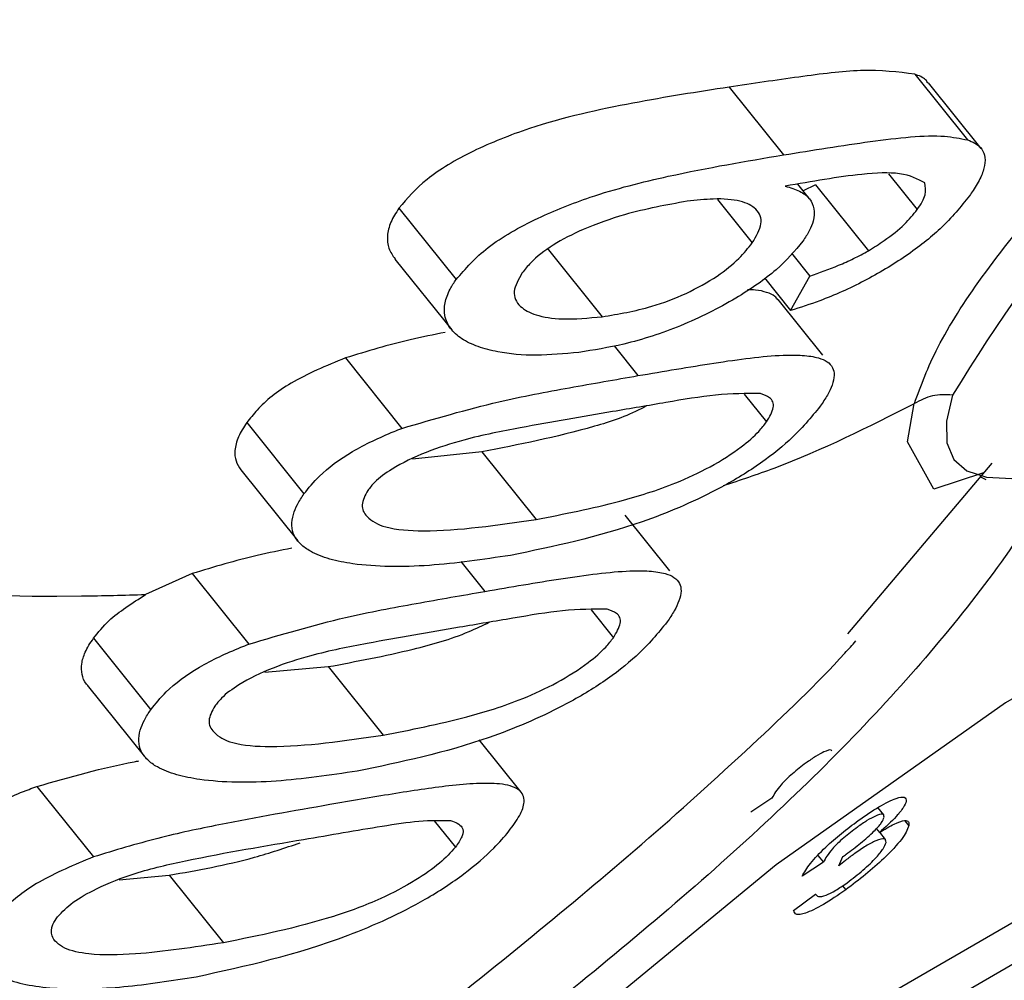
# Paper-space layout 'Sheet2' of a CAD drawing. Header units: millimetres. Extents: x 3 to 471, y 5 to 248.
# Tile 16 of 80: x 76.4 to 76.595, y 111.82 to 112.011. Entities that reach past the tile are written whole.
import ezdxf

# ---------------------------------------------------------------- set-up
doc = ezdxf.new("R2010")
doc.units = ezdxf.units.MM

psp = doc.layouts.new('Sheet2')

# ---------------------------------------------------------------- linework, layer by layer
at = {"color": 7, "linetype": 'Continuous', "lineweight": 25}
for p, q in [((76.5772725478, 112.0000807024), (76.5877222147, 111.9870336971)), ((76.5404362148, 111.9975074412), (76.5512120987, 111.9840531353)), ((76.5904582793, 111.9853311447), (76.5800308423, 111.9983503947)), ((76.5720936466, 111.9802839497), (76.57776895, 111.9731980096)), ((76.5564072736, 111.9753128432), (76.554066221, 111.978235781)), ((76.5576124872, 111.978142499), (76.5551065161, 111.9769369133)), ((76.5576124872, 111.978142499), (76.5680958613, 111.9650534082)), ((76.5381421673, 111.9752251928), (76.5450443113, 111.9666074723)), ((76.4749497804, 111.9734863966), (76.4862900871, 111.9593273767)), ((76.504338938, 111.9655806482), (76.5152597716, 111.9519453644)), ((76.552837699, 111.9645349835), (76.5564602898, 111.9600119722)), ((76.4741495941, 111.9633919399), (76.4854147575, 111.9493267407)), ((76.547453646, 111.9596422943), (76.5526346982, 111.9531734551)), ((76.5526346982, 111.9531734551), (76.5564602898, 111.9600119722)), ((76.5590308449, 111.9443376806), (76.550203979, 111.9553585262)), ((76.5176240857, 111.9461662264), (76.5223618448, 111.9402508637)), ((76.4643062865, 111.9437749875), (76.4755154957, 111.9297796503)), ((76.5434398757, 111.9365964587), (76.5478704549, 111.9310646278)), ((76.4447507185, 111.9309294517), (76.4560910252, 111.9167704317)), ((76.4914016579, 111.9251474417), (76.4776078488, 111.9236838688)), ((76.4914016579, 111.9251474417), (76.5021535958, 111.9117230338)), ((76.5640156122, 111.8890019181), (76.5926254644, 111.9228569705)), ((76.4435794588, 111.9215475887), (76.4548658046, 111.9074559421)), ((76.5903094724, 111.9201998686), (76.5913914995, 111.9196602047)), ((76.5286577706, 111.9015355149), (76.5198292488, 111.912558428)), ((76.4872373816, 111.9033810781), (76.4919887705, 111.897448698)), ((76.4339332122, 111.9009728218), (76.4246725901, 111.8968208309)), ((76.4339332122, 111.9009728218), (76.4451424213, 111.8869774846)), ((76.5130668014, 111.893794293), (76.5174973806, 111.8882624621)), ((76.4143584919, 111.8881511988), (76.4257179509, 111.873968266)), ((76.4483149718, 111.8814114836), (76.4608967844, 111.8825098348)), ((76.4608967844, 111.8825098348), (76.4717805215, 111.8689208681)), ((76.4131127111, 111.8788623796), (76.4244927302, 111.8646537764)), ((76.4992064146, 111.8575825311), (76.4908871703, 111.8679695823)), ((76.40311034, 111.8587322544), (76.4143119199, 111.8447464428)), ((76.5489524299, 111.8564279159), (76.5447323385, 111.8536442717)), ((76.571139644, 111.8530968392), (76.5699729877, 111.8545534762)), ((76.481950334, 111.8519202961), (76.4861415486, 111.8466873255)), ((76.5696344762, 111.8503700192), (76.5702588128, 111.8495904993)), ((76.5753189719, 111.8519316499), (76.576119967, 111.8509315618)), ((76.5715032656, 111.8481999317), (76.5703483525, 111.8496419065)), ((76.5580703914, 111.8450436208), (76.5591411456, 111.843706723)), ((76.5622170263, 111.8430029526), (76.5629745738, 111.8448089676)), ((76.5591411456, 111.843706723), (76.5549210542, 111.8409230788)), ((76.419463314, 111.8402222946), (76.4293781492, 111.8411379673)), ((76.4293781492, 111.8411379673), (76.4401177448, 111.8277289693)), ((76.6134192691, 111.8413616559), (76.5289592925, 111.7926039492)), ((76.5629425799, 111.8390237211), (76.5635711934, 111.8382388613)), ((76.5532451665, 111.834093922), (76.5575593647, 111.8373925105)), ((76.5575470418, 111.8373830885), (76.5576763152, 111.8372216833)), ((76.5190880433, 111.7786932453), (76.60354802, 111.827450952))]:
    psp.add_line(p, q, dxfattribs=at)
at = {"color": 7, "linetype": 'Continuous', "lineweight": 25, "flags": 128}
for points in [[(76.5847737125, 111.9364114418), (76.5835793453, 111.9312070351), (76.5836613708, 111.9269352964), (76.5850189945, 111.923637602), (76.5876390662, 111.9213458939), (76.5914962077, 111.9200823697), (76.5965530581, 111.9198592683), (76.6027606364, 111.9206787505), (76.610058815, 111.9225328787)], [(76.6752659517, 111.8729589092), (76.6884156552, 111.897402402), (76.6857647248, 111.9106917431), (76.6676329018, 111.9112240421), (76.6362071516, 111.8989350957), (76.5952778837, 111.8753071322), (76.5497817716, 111.8431900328), (76.505206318, 111.8064575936), (76.4669279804, 111.7695402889), (76.4395636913, 111.7368908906), (76.4264139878, 111.7124473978), (76.4290649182, 111.6991580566), (76.4471967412, 111.6986257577), (76.4786224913, 111.7109147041), (76.5195517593, 111.7345426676), (76.5650478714, 111.766659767), (76.609623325, 111.8033922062), (76.6479016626, 111.8403095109), (76.6752659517, 111.8729589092)]]:
    psp.add_lwpolyline(points, dxfattribs=at)
at = {"color": 8, "linetype": 'Continuous', "lineweight": 25, "flags": 128}
psp.add_lwpolyline([(76.5909248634, 111.9209461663), (76.5810851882, 111.9177234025), (76.5758570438, 111.9271334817), (76.5771722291, 111.9347190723), (76.5771725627, 111.93472024), (76.5771725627, 111.93472024)], dxfattribs=at)
at = {"color": 7, "linetype": 'Continuous', "lineweight": 25}
psp.add_arc((76.9647090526, 111.7021968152), 0.446326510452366, 122.3054253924, 148.3478627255, dxfattribs=at)
psp.add_ellipse((76.1743311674, 112.3081436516), major_axis=(-0.4850349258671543, 0.8011333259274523), ratio=0.5807861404, start_param=2.292531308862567, end_param=4.118183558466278, dxfattribs=at)
for points, knots in [([(75.74500946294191, 112.2756369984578), (75.75428543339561, 112.2643354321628), (75.80625742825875, 112.2010143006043), (75.913975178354, 112.0966918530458), (76.07762877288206, 111.9852269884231), (76.24717364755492, 111.9137016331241), (76.36462104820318, 111.8951957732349), (76.42043184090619, 111.896706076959), (76.42467319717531, 111.8968208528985)], [0, 0, 0, 0, 0.054692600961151, 0.3064351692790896, 0.5481849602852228, 0.7741595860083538, 0.9828371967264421, 0.9999999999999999, 0.9999999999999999, 0.9999999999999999, 0.9999999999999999]), ([(76.5772034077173, 111.9347119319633), (76.57851398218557, 111.9383040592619), (76.5811781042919, 111.9456060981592), (76.59017460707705, 111.9597261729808), (76.60263409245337, 111.9753327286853), (76.61812893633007, 111.992088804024), (76.63573835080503, 112.0095887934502), (76.65550771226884, 112.0284167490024), (76.67521775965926, 112.0470485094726), (76.69398940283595, 112.0651142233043), (76.70819630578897, 112.0791912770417), (76.71627397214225, 112.0875462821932), (76.71884024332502, 112.0902006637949)], [0, 0, 0, 0, 0.1086603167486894, 0.2208835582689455, 0.3366853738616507, 0.4411275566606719, 0.5481455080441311, 0.6592649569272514, 0.7728218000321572, 0.8637439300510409, 0.9567115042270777, 1, 1, 1, 1]), ([(76.5772725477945, 112.000080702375), (76.57396619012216, 112.0004977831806), (76.56777685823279, 112.0012785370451), (76.55431363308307, 111.9995582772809), (76.5451003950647, 111.9981967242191), (76.5404362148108, 111.9975074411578)], [0, 0, 0, 0, 0.361537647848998, 0.6767799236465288, 1, 1, 1, 1]), ([(76.57993225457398, 111.9982719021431), (76.57978472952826, 111.9985092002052), (76.57927989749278, 111.9993212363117), (76.57810447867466, 111.9997659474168), (76.5772725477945, 112.000080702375)], [0, 0, 0, 0, 0.2922259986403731, 1, 1, 1, 1]), ([(76.5404362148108, 111.9975074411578), (76.53419607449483, 111.9965369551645), (76.5216415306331, 111.99458443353), (76.50356144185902, 111.9906295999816), (76.4893963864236, 111.9849684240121), (76.48000166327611, 111.9794159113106), (76.47659215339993, 111.9754140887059), (76.4749497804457, 111.9734863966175)], [0, 0, 0, 0, 0.2693250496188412, 0.541855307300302, 0.6977837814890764, 0.8544213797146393, 1, 1, 1, 1]), ([(76.55121209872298, 111.9840531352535), (76.557062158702, 111.9849974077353), (76.5688082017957, 111.9868933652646), (76.581513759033, 111.9882879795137), (76.5862873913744, 111.9873235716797), (76.58772221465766, 111.9870336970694)], [0, 0, 0, 0, 0.4096741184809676, 0.8225641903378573, 1, 1, 1, 1]), ([(76.58772221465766, 111.9870336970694), (76.58823864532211, 111.9868321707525), (76.58927599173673, 111.9864273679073), (76.59049709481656, 111.9854462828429), (76.59128067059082, 111.9840290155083), (76.59125573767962, 111.9820298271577), (76.59048596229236, 111.9796746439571), (76.58924310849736, 111.9775587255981), (76.58837464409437, 111.9762756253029), (76.58813612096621, 111.975923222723)], [0, 0, 0, 0, 0.1231653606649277, 0.2474003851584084, 0.4154800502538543, 0.5884218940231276, 0.7591424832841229, 0.9338486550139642, 1, 1, 1, 1]), ([(76.48629008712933, 111.9593273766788), (76.48815234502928, 111.9614811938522), (76.49189513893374, 111.9658099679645), (76.50186361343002, 111.9714717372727), (76.51431381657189, 111.9764445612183), (76.53150384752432, 111.9807446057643), (76.54375705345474, 111.9828016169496), (76.551212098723, 111.9840531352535)], [0, 0, 0, 0, 0.1624471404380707, 0.3264887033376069, 0.4701711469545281, 0.6776437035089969, 1, 1, 1, 1]), ([(76.57929180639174, 111.9785006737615), (76.57784814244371, 111.9792635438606), (76.57506869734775, 111.9807322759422), (76.56525984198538, 111.9802686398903), (76.55684053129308, 111.9787825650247), (76.55159102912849, 111.9778559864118)], [0, 0, 0, 0, 0.2892172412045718, 0.5568217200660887, 0.9999999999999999, 0.9999999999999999, 0.9999999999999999, 0.9999999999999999]), ([(76.55159102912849, 111.9778559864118), (76.55258755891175, 111.9775526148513), (76.55460421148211, 111.9769386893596), (76.55655051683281, 111.9754380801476), (76.55744582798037, 111.9734183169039), (76.5572877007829, 111.9712204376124), (76.55645592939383, 111.9690132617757), (76.55553856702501, 111.967618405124), (76.55507546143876, 111.9669142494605)], [0, 0, 0, 0, 0.1815867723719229, 0.3674726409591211, 0.5497887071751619, 0.7391002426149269, 0.8682918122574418, 1, 1, 1, 1]), ([(76.57776894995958, 111.973198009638), (76.57811614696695, 111.9737223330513), (76.57881150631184, 111.9747724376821), (76.57958491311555, 111.9766676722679), (76.57940879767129, 111.9777690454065), (76.57929180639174, 111.9785006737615)], [0, 0, 0, 0, 0.250813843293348, 0.5023250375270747, 1, 1, 1, 1]), ([(76.54504431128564, 111.9666074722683), (76.54580830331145, 111.967925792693), (76.54734202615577, 111.970572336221), (76.54615637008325, 111.9733731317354), (76.54286466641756, 111.9750803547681), (76.53789573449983, 111.9754785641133), (76.5339141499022, 111.9750512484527), (76.53214741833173, 111.9748616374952)], [0, 0, 0, 0, 0.2155514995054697, 0.4327221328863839, 0.6281994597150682, 0.8350225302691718, 1, 1, 1, 1]), ([(76.58813612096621, 111.975923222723), (76.58642348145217, 111.9737846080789), (76.58335452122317, 111.9699523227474), (76.5756925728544, 111.9638968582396), (76.56730370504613, 111.9588669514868), (76.55935830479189, 111.9553176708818), (76.55455569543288, 111.9537860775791), (76.55263469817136, 111.9531734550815)], [0, 0, 0, 0, 0.2552360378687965, 0.4573695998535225, 0.6594576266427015, 0.8637863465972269, 1, 1, 1, 1]), ([(76.4749497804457, 111.9734863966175), (76.47435538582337, 111.9725581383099), (76.47315095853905, 111.9706771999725), (76.47252333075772, 111.9679788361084), (76.4727604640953, 111.9654809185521), (76.47370668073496, 111.9640919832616), (76.47417182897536, 111.9634092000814)], [0, 0, 0, 0, 0.2500929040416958, 0.5067655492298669, 0.7575321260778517, 1, 1, 1, 1]), ([(76.53214741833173, 111.9748616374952), (76.52804075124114, 111.9741213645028), (76.52123388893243, 111.9728943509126), (76.51185210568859, 111.9695870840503), (76.5053226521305, 111.9662474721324), (76.50136118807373, 111.9631620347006), (76.49989186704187, 111.9612839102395), (76.49935485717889, 111.9605974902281)], [0, 0, 0, 0, 0.3297586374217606, 0.54657988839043, 0.7224226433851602, 0.8985505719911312, 1, 1, 1, 1]), ([(76.56809586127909, 111.9650534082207), (76.56915156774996, 111.9657098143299), (76.5718281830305, 111.9673740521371), (76.57541045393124, 111.9702616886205), (76.57699694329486, 111.9722368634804), (76.57776894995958, 111.973198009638)], [0, 0, 0, 0, 0.2505835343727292, 0.6353240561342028, 1, 1, 1, 1]), ([(76.55507546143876, 111.9669142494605), (76.55350882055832, 111.9650412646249), (76.55036364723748, 111.9612810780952), (76.54158359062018, 111.9552280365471), (76.5310236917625, 111.9499218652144), (76.52010389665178, 111.9463761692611), (76.51356849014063, 111.9453354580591), (76.51061507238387, 111.9448651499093)], [0, 0, 0, 0, 0.1926564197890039, 0.3867751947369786, 0.6073698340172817, 0.822566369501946, 1, 1, 1, 1]), ([(76.51525977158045, 111.9519453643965), (76.51850463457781, 111.9524884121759), (76.52394797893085, 111.9533993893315), (76.53201564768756, 111.9564454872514), (76.53813566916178, 111.9598537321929), (76.54253464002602, 111.963425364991), (76.5442386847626, 111.965585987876), (76.54504431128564, 111.9666074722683)], [0, 0, 0, 0, 0.2824740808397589, 0.4738578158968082, 0.6660075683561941, 0.8420973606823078, 1, 1, 1, 1]), ([(76.55646028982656, 111.9600119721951), (76.55836150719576, 111.9606916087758), (76.56124454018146, 111.9617222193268), (76.56517993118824, 111.9634543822), (76.56711537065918, 111.9645157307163), (76.56809586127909, 111.9650534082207)], [0, 0, 0, 0, 0.488605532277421, 0.7409283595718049, 1, 1, 1, 1]), ([(76.49935485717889, 111.9605974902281), (76.49865084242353, 111.959347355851), (76.49723598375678, 111.9568349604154), (76.49860751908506, 111.9539385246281), (76.50207755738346, 111.9520928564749), (76.50762605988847, 111.951239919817), (76.51253086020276, 111.951693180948), (76.51525977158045, 111.9519453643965)], [0, 0, 0, 0, 0.1937031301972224, 0.3892852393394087, 0.5601798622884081, 0.7552947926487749, 1, 1, 1, 1]), ([(76.51061507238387, 111.9448651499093), (76.50775450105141, 111.9445958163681), (76.50193073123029, 111.944047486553), (76.49535166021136, 111.9446955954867), (76.49052436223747, 111.945943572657), (76.48727830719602, 111.9474728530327), (76.48499001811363, 111.9495526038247), (76.48390246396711, 111.9519901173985), (76.48395526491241, 111.9546715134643), (76.48472097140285, 111.9568035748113), (76.48563926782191, 111.9583786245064), (76.48607294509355, 111.9590108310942), (76.48629008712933, 111.9593273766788)], [0, 0, 0, 0, 0.1645462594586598, 0.3349958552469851, 0.4374610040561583, 0.5423036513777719, 0.644906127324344, 0.7513693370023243, 0.8428601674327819, 0.9373495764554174, 0.9686309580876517, 1, 1, 1, 1]), ([(76.55012634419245, 111.9552960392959), (76.54995437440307, 111.9555348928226), (76.54948863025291, 111.9561817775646), (76.54791348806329, 111.9567903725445), (76.54614626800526, 111.9572650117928), (76.54465197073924, 111.9572891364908), (76.54412283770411, 111.9572976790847)], [0, 0, 0, 0, 0.1848062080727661, 0.500508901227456, 0.8231294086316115, 1, 1, 1, 1]), ([(76.48411876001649, 111.9488220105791), (76.48180842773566, 111.9483687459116), (76.4752792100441, 111.947087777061), (76.46861341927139, 111.9450753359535), (76.46430628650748, 111.9437749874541)], [0, 0, 0, 0, 0.3538451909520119, 1, 1, 1, 1]), ([(76.52236184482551, 111.9402508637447), (76.52747234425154, 111.9411251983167), (76.5378125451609, 111.9428942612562), (76.54871898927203, 111.9443595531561), (76.55510387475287, 111.9443461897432), (76.55803225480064, 111.943918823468), (76.56001842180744, 111.9430844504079), (76.56105789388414, 111.9419097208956), (76.56142512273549, 111.9403640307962), (76.560958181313, 111.9384728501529), (76.56003111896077, 111.9364124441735), (76.55902272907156, 111.9349281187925), (76.55851446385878, 111.9341799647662)], [0, 0, 0, 0, 0.2336670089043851, 0.4727842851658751, 0.5536230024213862, 0.6362608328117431, 0.6971499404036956, 0.7598528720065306, 0.8207261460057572, 0.8834854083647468, 0.9412724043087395, 1, 1, 1, 1]), ([(76.46430628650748, 111.9437749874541), (76.46051312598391, 111.942200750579), (76.45336558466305, 111.9392343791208), (76.44746692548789, 111.9344278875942), (76.44539510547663, 111.9317594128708), (76.4447507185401, 111.9309294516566)], [0, 0, 0, 0, 0.4379177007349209, 0.8251785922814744, 1, 1, 1, 1]), ([(76.47551549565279, 111.929779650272), (76.48196738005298, 111.9316802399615), (76.49329524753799, 111.9350171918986), (76.5089615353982, 111.9379136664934), (76.51787043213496, 111.9394674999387), (76.52236184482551, 111.9402508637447)], [0, 0, 0, 0, 0.3961747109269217, 0.6955819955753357, 1, 1, 1, 1]), ([(76.54665599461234, 111.9367117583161), (76.54383562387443, 111.9367146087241), (76.53840334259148, 111.9367200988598), (76.52793622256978, 111.9349224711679), (76.52088620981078, 111.9337259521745), (76.51734013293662, 111.9331241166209)], [0, 0, 0, 0, 0.3492457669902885, 0.6726779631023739, 1, 1, 1, 1]), ([(76.54787045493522, 111.9310646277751), (76.5484591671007, 111.9320685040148), (76.54964153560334, 111.9340846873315), (76.54887155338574, 111.9359298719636), (76.54732557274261, 111.9364754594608), (76.54665599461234, 111.9367117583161)], [0, 0, 0, 0, 0.3598646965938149, 0.7227516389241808, 1, 1, 1, 1]), ([(76.58477371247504, 111.9364114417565), (76.58341735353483, 111.9364584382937), (76.5807046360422, 111.9365524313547), (76.57837102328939, 111.9353273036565), (76.5772042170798, 111.934714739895)], [0, 0, 0, 0, 0.500000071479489, 1, 1, 1, 1]), ([(76.52405956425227, 111.934266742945), (76.523697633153, 111.9340652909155), (76.52039912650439, 111.9322293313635), (76.50892179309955, 111.9285515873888), (76.49870387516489, 111.9265662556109), (76.49140165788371, 111.9251474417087)], [0, 0, 0, 0, 0.0339745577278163, 0.309631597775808, 1, 1, 1, 1]), ([(76.55851446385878, 111.9341799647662), (76.55670076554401, 111.9319624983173), (76.55356054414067, 111.9281231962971), (76.54600079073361, 111.9221580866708), (76.53590667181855, 111.9162603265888), (76.51901880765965, 111.9091479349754), (76.5056744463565, 111.9063745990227), (76.49705094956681, 111.9045823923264)], [0, 0, 0, 0, 0.163877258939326, 0.2837356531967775, 0.4041838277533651, 0.6149670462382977, 1, 1, 1, 1]), ([(76.51734013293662, 111.9331241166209), (76.5113268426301, 111.9321006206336), (76.5018249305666, 111.9304833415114), (76.4891535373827, 111.9280219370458), (76.48023258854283, 111.9251744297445), (76.47398935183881, 111.9221858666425), (76.47032599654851, 111.9194521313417), (76.46919110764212, 111.9180258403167), (76.46876822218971, 111.9174943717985)], [0, 0, 0, 0, 0.3630641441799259, 0.5736964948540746, 0.7122375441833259, 0.850775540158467, 0.9443955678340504, 1, 1, 1, 1]), ([(76.4447507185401, 111.9309294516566), (76.44414541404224, 111.929992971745), (76.44291966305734, 111.9280965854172), (76.44228902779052, 111.9255356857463), (76.44244515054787, 111.9232982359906), (76.44321254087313, 111.9221351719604), (76.44359320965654, 111.9215582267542)], [0, 0, 0, 0, 0.2741090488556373, 0.5550750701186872, 0.7792921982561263, 1, 1, 1, 1]), ([(76.50215359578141, 111.9117230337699), (76.50765447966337, 111.912795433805), (76.51672562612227, 111.9145638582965), (76.52837456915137, 111.9181712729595), (76.53677284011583, 111.9220445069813), (76.54257511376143, 111.9257330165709), (76.54618041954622, 111.9288791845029), (76.54739648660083, 111.9304517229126), (76.54787045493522, 111.9310646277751)], [0, 0, 0, 0, 0.3421316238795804, 0.564186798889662, 0.6993871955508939, 0.8349606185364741, 0.9356750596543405, 1, 1, 1, 1]), ([(76.45609102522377, 111.9167704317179), (76.45702628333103, 111.9179491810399), (76.45930806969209, 111.9208250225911), (76.46527533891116, 111.9252429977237), (76.47152830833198, 111.9282197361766), (76.47499638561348, 111.929576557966), (76.47551549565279, 111.929779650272)], [0, 0, 0, 0, 0.2469651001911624, 0.6025305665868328, 0.940505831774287, 1, 1, 1, 1]), ([(76.60851132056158, 111.925906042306), (76.60551482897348, 111.9206185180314), (76.59929410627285, 111.909641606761), (76.58636888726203, 111.8922214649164), (76.57068811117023, 111.8741035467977), (76.55257270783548, 111.8558541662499), (76.53232546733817, 111.837538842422), (76.51093441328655, 111.8196840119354), (76.4893112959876, 111.8024919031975), (76.46877012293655, 111.786467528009), (76.4499313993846, 111.7716895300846), (76.43382498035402, 111.758580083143), (76.42072519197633, 111.7473005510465), (76.41104925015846, 111.7383665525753), (76.40515460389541, 111.7325123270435), (76.4026883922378, 111.7297495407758), (76.4031864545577, 111.7302947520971), (76.40328117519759, 111.7303984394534)], [0, 0, 0, 0, 0.0620858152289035, 0.128890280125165, 0.1939934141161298, 0.2610261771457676, 0.329511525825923, 0.4002901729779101, 0.4710191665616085, 0.543976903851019, 0.6153814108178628, 0.6888969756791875, 0.7607657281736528, 0.8347417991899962, 0.9074951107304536, 0.982407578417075, 1, 1, 1, 1]), ([(76.49705094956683, 111.9045823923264), (76.49163802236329, 111.903787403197), (76.48068295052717, 111.9021784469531), (76.46855147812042, 111.9022941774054), (76.46109366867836, 111.9037740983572), (76.45761626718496, 111.9051170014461), (76.45533985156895, 111.9067641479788), (76.45404348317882, 111.908475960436), (76.45358189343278, 111.9104954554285), (76.45388008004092, 111.9125950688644), (76.4547130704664, 111.9147090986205), (76.45562939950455, 111.9160798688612), (76.45609102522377, 111.9167704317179)], [0, 0, 0, 0, 0.2390596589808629, 0.4838261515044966, 0.5700244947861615, 0.6581808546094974, 0.7168129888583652, 0.7769942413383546, 0.8356742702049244, 0.8961076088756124, 0.9476613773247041, 1, 1, 1, 1]), ([(76.46876822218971, 111.9174943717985), (76.4682407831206, 111.9165044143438), (76.46718353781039, 111.9145200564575), (76.46853116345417, 111.9119120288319), (76.4723665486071, 111.9097913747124), (76.48389273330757, 111.9090349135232), (76.49449625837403, 111.9105958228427), (76.50215359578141, 111.9117230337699)], [0, 0, 0, 0, 0.1049854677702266, 0.2104421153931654, 0.3518341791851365, 0.5319269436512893, 1, 1, 1, 1]), ([(76.45371399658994, 111.9060132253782), (76.45141418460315, 111.905561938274), (76.44489545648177, 111.9042827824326), (76.43824037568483, 111.9022733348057), (76.43393321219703, 111.9009728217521)], [0, 0, 0, 0, 0.3528007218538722, 1, 1, 1, 1]), ([(76.49198877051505, 111.8974486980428), (76.49709926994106, 111.8983230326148), (76.50743947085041, 111.9000920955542), (76.51834591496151, 111.9015573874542), (76.52473080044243, 111.9015440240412), (76.5276591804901, 111.9011166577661), (76.529645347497, 111.9002822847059), (76.53068481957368, 111.8991075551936), (76.53105204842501, 111.8975618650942), (76.53058510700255, 111.895670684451), (76.52965804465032, 111.8936102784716), (76.52864965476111, 111.8921259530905), (76.52814138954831, 111.8913777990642)], [0, 0, 0, 0, 0.2336670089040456, 0.4727842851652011, 0.5536230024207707, 0.6362608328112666, 0.6971499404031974, 0.7598528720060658, 0.8207261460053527, 0.8834854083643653, 0.9412724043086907, 1, 1, 1, 1]), ([(76.44514242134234, 111.88697748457), (76.45159430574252, 111.8888780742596), (76.46292217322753, 111.8922150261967), (76.47858846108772, 111.8951115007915), (76.4874973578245, 111.8966653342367), (76.49198877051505, 111.8974486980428)], [0, 0, 0, 0, 0.396174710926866, 0.6955819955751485, 1, 1, 1, 1]), ([(76.41435849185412, 111.8881511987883), (76.4152831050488, 111.8893289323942), (76.41763862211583, 111.8923292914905), (76.42201559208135, 111.8951220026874), (76.4246744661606, 111.8968184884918)], [0, 0, 0, 0, 0.3925308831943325, 1, 1, 1, 1]), ([(76.5162829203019, 111.8939095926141), (76.51346254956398, 111.8939124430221), (76.50803026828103, 111.8939179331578), (76.49756314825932, 111.8921203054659), (76.49051313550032, 111.8909237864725), (76.48696705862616, 111.8903219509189)], [0, 0, 0, 0, 0.3492457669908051, 0.6726779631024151, 1, 1, 1, 1]), ([(76.51749738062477, 111.8882624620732), (76.51808609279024, 111.8892663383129), (76.51926846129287, 111.8912825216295), (76.51849847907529, 111.8931277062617), (76.51695249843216, 111.8936732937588), (76.5162829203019, 111.8939095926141)], [0, 0, 0, 0, 0.3598646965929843, 0.7227516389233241, 1, 1, 1, 1]), ([(76.46089678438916, 111.8825098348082), (76.4664781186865, 111.8835561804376), (76.4756110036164, 111.8852683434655), (76.48650012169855, 111.8883006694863), (76.49157279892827, 111.8906941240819), (76.4929347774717, 111.8913367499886)], [0, 0, 0, 0, 0.534792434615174, 0.875095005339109, 0.9999999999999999, 0.9999999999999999, 0.9999999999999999, 0.9999999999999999]), ([(76.52814138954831, 111.8913777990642), (76.52632769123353, 111.8891603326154), (76.5231874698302, 111.8853210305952), (76.51562771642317, 111.8793559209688), (76.5055335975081, 111.8734581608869), (76.48864573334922, 111.8663457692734), (76.47530137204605, 111.8635724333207), (76.46667787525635, 111.8617802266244)], [0, 0, 0, 0, 0.1638772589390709, 0.2837356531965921, 0.4041838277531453, 0.6149670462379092, 1, 1, 1, 1]), ([(76.48696705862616, 111.8903219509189), (76.48095376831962, 111.8892984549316), (76.47145185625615, 111.8876811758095), (76.45878046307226, 111.8852197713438), (76.44985951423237, 111.8823722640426), (76.44361627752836, 111.8793837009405), (76.43995292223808, 111.8766499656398), (76.43881803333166, 111.8752236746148), (76.43839514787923, 111.8746922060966)], [0, 0, 0, 0, 0.3630641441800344, 0.573696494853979, 0.7122375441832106, 0.8507755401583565, 0.9443955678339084, 1, 1, 1, 1]), ([(76.4131380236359, 111.8788831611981), (76.41307815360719, 111.8789408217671), (76.41245775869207, 111.8795383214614), (76.41198869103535, 111.8809404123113), (76.41188889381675, 111.8830623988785), (76.41250373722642, 111.8850338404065), (76.41338787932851, 111.8867453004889), (76.4140342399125, 111.8876815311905), (76.41435849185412, 111.8881511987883)], [0, 0, 0, 0, 0.0251335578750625, 0.260443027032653, 0.489074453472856, 0.7238259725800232, 0.8614550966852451, 1, 1, 1, 1]), ([(76.42248293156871, 111.7652944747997), (76.42728068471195, 111.7693408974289), (76.43758238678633, 111.7780293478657), (76.45668502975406, 111.7932847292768), (76.47834707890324, 111.8104569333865), (76.50076886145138, 111.8284422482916), (76.52350283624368, 111.8473811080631), (76.54442791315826, 111.8662686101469), (76.55873499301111, 111.8799140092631), (76.56487564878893, 111.8868024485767), (76.56559781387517, 111.8876125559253)], [0, 0, 0, 0, 0.130603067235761, 0.2804299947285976, 0.4241175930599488, 0.5720899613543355, 0.7101244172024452, 0.8526214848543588, 0.9826677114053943, 1, 1, 1, 1]), ([(76.47178052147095, 111.8689208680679), (76.47728140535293, 111.8699932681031), (76.4863525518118, 111.8717616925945), (76.49800149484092, 111.8753691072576), (76.50639976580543, 111.8792423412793), (76.51220203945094, 111.882930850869), (76.51580734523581, 111.8860770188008), (76.51702341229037, 111.8876495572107), (76.51749738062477, 111.8882624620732)], [0, 0, 0, 0, 0.3421316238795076, 0.5641867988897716, 0.6993871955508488, 0.8349606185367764, 0.9356750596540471, 1, 1, 1, 1]), ([(76.42571795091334, 111.8739682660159), (76.4266532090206, 111.8751470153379), (76.42893499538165, 111.8780228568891), (76.4349022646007, 111.8824408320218), (76.44115523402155, 111.8854175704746), (76.44462331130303, 111.886774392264), (76.44514242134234, 111.88697748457)], [0, 0, 0, 0, 0.2469651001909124, 0.6025305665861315, 0.9405058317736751, 1, 1, 1, 1]), ([(76.46667787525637, 111.8617802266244), (76.46126494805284, 111.860985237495), (76.45030987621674, 111.8593762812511), (76.43817840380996, 111.8594920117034), (76.43072059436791, 111.8609719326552), (76.42724319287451, 111.8623148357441), (76.42496677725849, 111.8639619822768), (76.42367040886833, 111.8656737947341), (76.42320881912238, 111.8676932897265), (76.42350700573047, 111.8697929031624), (76.42433999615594, 111.8719069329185), (76.4252563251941, 111.8732777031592), (76.42571795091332, 111.8739682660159)], [0, 0, 0, 0, 0.2390596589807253, 0.4838261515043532, 0.5700244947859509, 0.6581808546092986, 0.7168129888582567, 0.7769942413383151, 0.8356742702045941, 0.8961076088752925, 0.9476613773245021, 1, 1, 1, 1]), ([(76.43839514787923, 111.8746922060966), (76.43786770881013, 111.8737022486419), (76.4368104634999, 111.8717178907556), (76.43815808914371, 111.86910986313), (76.44199347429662, 111.8669892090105), (76.45351965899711, 111.8662327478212), (76.46412318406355, 111.8677936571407), (76.47178052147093, 111.8689208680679)], [0, 0, 0, 0, 0.104985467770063, 0.2104421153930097, 0.3518341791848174, 0.5319269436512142, 1, 1, 1, 1]), ([(76.56081388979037, 111.865709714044), (76.56078792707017, 111.8658073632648), (76.56070076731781, 111.8661351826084), (76.55946863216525, 111.8657225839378), (76.55765891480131, 111.8647572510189), (76.55636246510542, 111.8638527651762), (76.55571368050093, 111.8634001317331)], [0, 0, 0, 0, 0.1412903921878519, 0.474327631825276, 0.7369368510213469, 1, 1, 1, 1]), ([(76.40311033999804, 111.8587322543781), (76.40965578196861, 111.8606094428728), (76.41652167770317, 111.86257853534), (76.42303108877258, 111.8637699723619), (76.4233349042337, 111.8638255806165)], [0, 0, 0, 0, 0.9533267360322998, 1, 1, 1, 1]), ([(76.55571368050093, 111.8634001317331), (76.55478790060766, 111.8627011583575), (76.55293809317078, 111.8613045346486), (76.55011715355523, 111.8585251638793), (76.54939420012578, 111.8572233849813), (76.5489524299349, 111.8564279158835)], [0, 0, 0, 0, 0.2804070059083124, 0.5602832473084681, 1, 1, 1, 1]), ([(76.38325099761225, 111.8462659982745), (76.38421994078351, 111.8474010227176), (76.38659337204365, 111.8501812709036), (76.39271420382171, 111.8544254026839), (76.39907297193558, 111.8572562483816), (76.40258842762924, 111.8585414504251), (76.40311033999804, 111.8587322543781)], [0, 0, 0, 0, 0.2458154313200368, 0.6021261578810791, 0.9409307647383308, 1, 1, 1, 1]), ([(76.49675033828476, 111.8498466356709), (76.4975169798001, 111.8508966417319), (76.49907619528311, 111.8530321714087), (76.49993479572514, 111.8554496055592), (76.4996451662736, 111.8571098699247), (76.49873224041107, 111.8581918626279), (76.49710159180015, 111.8588898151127), (76.49447765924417, 111.8593731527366), (76.49042421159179, 111.8593947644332), (76.48341420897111, 111.8587661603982), (76.47368876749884, 111.8572867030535), (76.46540686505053, 111.8558515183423), (76.46123027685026, 111.8551277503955)], [0, 0, 0, 0, 0.0877816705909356, 0.1785326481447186, 0.2376140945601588, 0.2983930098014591, 0.3574576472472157, 0.4178277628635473, 0.5186258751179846, 0.6220375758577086, 0.809392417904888, 1, 1, 1, 1]), ([(76.56607030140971, 111.8519787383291), (76.56747893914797, 111.8529469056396), (76.57029377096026, 111.8548815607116), (76.57357011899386, 111.8565029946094), (76.57544169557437, 111.8568104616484), (76.57553727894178, 111.8561315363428), (76.57558505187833, 111.8557922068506)], [0, 0, 0, 0, 0.2801838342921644, 0.5598816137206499, 0.7800271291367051, 1, 1, 1, 1]), ([(76.46123027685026, 111.8551277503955), (76.45402154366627, 111.8538681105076), (76.44304198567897, 111.8519495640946), (76.42695917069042, 111.848595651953), (76.41858012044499, 111.8460454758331), (76.41431191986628, 111.8447464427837)], [0, 0, 0, 0, 0.4839791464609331, 0.7371443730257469, 1, 1, 1, 1]), ([(76.57558505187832, 111.8557922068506), (76.5754430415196, 111.8554072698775), (76.57515900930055, 111.8546373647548), (76.57343074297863, 111.8524803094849), (76.57146072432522, 111.8506855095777), (76.57025881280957, 111.8495904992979)], [0, 0, 0, 0, 0.2805066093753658, 0.561035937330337, 1, 1, 1, 1]), ([(76.56365496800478, 111.8452807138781), (76.56462338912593, 111.8460066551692), (76.56655897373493, 111.847457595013), (76.5691214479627, 111.8497120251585), (76.57085214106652, 111.851647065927), (76.57107951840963, 111.8523232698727), (76.57119346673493, 111.8526621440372)], [0, 0, 0, 0, 0.2806792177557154, 0.560993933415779, 0.7799956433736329, 1, 1, 1, 1]), ([(76.57119346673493, 111.8526621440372), (76.57116299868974, 111.8529182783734), (76.571102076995, 111.8534304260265), (76.56967948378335, 111.8530199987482), (76.56784264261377, 111.8520318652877), (76.56654951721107, 111.851130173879), (76.56590239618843, 111.8506789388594)], [0, 0, 0, 0, 0.2795481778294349, 0.5589642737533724, 0.7792917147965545, 1, 1, 1, 1]), ([(76.45603189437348, 111.848221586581), (76.46130229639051, 111.8491352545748), (76.46928016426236, 111.8505182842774), (76.47928492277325, 111.8520726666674), (76.48320669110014, 111.852018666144), (76.48520201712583, 111.8519911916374)], [0, 0, 0, 0, 0.4888083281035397, 0.7399147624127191, 1, 1, 1, 1]), ([(76.48520201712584, 111.8519911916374), (76.48612301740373, 111.851634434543), (76.4877494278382, 111.8510044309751), (76.48772937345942, 111.8489688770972), (76.48664066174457, 111.8474045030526), (76.48614154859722, 111.8466873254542)], [0, 0, 0, 0, 0.4142004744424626, 0.7314438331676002, 1, 1, 1, 1]), ([(76.55492105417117, 111.8409230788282), (76.55538158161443, 111.8417179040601), (76.55630107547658, 111.8433048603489), (76.55925548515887, 111.8464517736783), (76.56270848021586, 111.8494845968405), (76.56494911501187, 111.8511469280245), (76.56607030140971, 111.8519787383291)], [0, 0, 0, 0, 0.280169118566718, 0.5593885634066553, 0.7795233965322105, 0.9999999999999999, 0.9999999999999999, 0.9999999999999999, 0.9999999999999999]), ([(76.56590239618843, 111.8506789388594), (76.56497661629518, 111.8499799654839), (76.56312680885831, 111.8485833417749), (76.56030586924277, 111.8458039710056), (76.5595829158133, 111.8445021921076), (76.5591411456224, 111.8437067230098)], [0, 0, 0, 0, 0.2804070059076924, 0.5602832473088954, 1, 1, 1, 1]), ([(76.57611996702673, 111.8509315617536), (76.57578225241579, 111.8501259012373), (76.57510631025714, 111.8485133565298), (76.57154801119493, 111.8447501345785), (76.56754091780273, 111.8411886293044), (76.56489522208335, 111.839222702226), (76.56357119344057, 111.8382388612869)], [0, 0, 0, 0, 0.2792295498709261, 0.5588832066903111, 0.779244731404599, 1, 1, 1, 1]), ([(76.57025881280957, 111.8495904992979), (76.57128490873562, 111.8502155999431), (76.57333506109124, 111.8514645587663), (76.57528939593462, 111.8520860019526), (76.57617489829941, 111.85183939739), (76.57613828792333, 111.8512343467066), (76.57611996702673, 111.8509315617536)], [0, 0, 0, 0, 0.2798268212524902, 0.559097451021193, 0.7793595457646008, 1, 1, 1, 1]), ([(76.40722899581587, 111.8328802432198), (76.40814058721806, 111.8338536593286), (76.40997028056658, 111.8358074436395), (76.41550513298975, 111.838848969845), (76.42324678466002, 111.8419338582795), (76.43773638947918, 111.8451825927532), (76.44841766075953, 111.8469568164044), (76.45603189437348, 111.848221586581)], [0, 0, 0, 0, 0.1043203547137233, 0.2093857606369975, 0.355757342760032, 0.5407462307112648, 1, 1, 1, 1]), ([(76.43470768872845, 111.8209721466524), (76.44459837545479, 111.8231453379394), (76.45940917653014, 111.8263995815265), (76.47833815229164, 111.8349178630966), (76.48809775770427, 111.841387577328), (76.4935667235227, 111.8460825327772), (76.49581931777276, 111.8487458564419), (76.49675033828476, 111.8498466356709)], [0, 0, 0, 0, 0.441675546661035, 0.6613867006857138, 0.7870840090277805, 0.9119996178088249, 1, 1, 1, 1]), ([(76.57157677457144, 111.8476297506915), (76.57155170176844, 111.84795117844), (76.57150159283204, 111.848593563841), (76.56982469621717, 111.8481455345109), (76.56763230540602, 111.8470018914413), (76.56605649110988, 111.8459069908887), (76.56526767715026, 111.8453589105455)], [0, 0, 0, 0, 0.2798068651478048, 0.5592045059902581, 0.7793485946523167, 1, 1, 1, 1]), ([(76.42937814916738, 111.8411379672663), (76.43496210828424, 111.8421146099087), (76.44343413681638, 111.8435963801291), (76.45230001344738, 111.846543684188), (76.45532234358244, 111.8475484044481)], [0, 0, 0, 0, 0.6591053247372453, 1, 1, 1, 1]), ([(76.48614154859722, 111.8466873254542), (76.48520053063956, 111.8456415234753), (76.483310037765, 111.8435405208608), (76.47797432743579, 111.8398564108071), (76.47062892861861, 111.8359469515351), (76.45741802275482, 111.8311986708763), (76.44727942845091, 111.8291652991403), (76.44011774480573, 111.8277289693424)], [0, 0, 0, 0, 0.1123210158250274, 0.2256514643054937, 0.367653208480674, 0.5533239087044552, 1, 1, 1, 1]), ([(76.56386200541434, 111.8396333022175), (76.564940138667, 111.8404505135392), (76.56709677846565, 111.8420852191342), (76.56960886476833, 111.8445596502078), (76.57118874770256, 111.8465050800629), (76.57144738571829, 111.8472547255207), (76.57157677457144, 111.8476297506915)], [0, 0, 0, 0, 0.2795879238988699, 0.5592726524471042, 0.7795173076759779, 1, 1, 1, 1]), ([(76.41431191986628, 111.8447464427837), (76.41052306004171, 111.8431685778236), (76.40335141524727, 111.8401819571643), (76.39738460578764, 111.835491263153), (76.39523658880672, 111.8329117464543), (76.39457911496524, 111.8321221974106)], [0, 0, 0, 0, 0.4373217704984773, 0.8277731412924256, 1, 1, 1, 1]), ([(76.56526767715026, 111.8453589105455), (76.56469419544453, 111.8449322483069), (76.56366966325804, 111.8441700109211), (76.56266106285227, 111.8433596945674), (76.56221702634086, 111.8430029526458)], [0, 0, 0, 0, 0.5597498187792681, 0.9999999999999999, 0.9999999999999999, 0.9999999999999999, 0.9999999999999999]), ([(76.56297457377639, 111.8448089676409), (76.56310097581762, 111.8448952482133), (76.56332669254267, 111.8450493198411), (76.56355466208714, 111.8452100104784), (76.5636549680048, 111.8452807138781)], [0, 0, 0, 0, 0.5600029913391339, 1, 1, 1, 1]), ([(76.5575593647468, 111.8373925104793), (76.55772209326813, 111.8371863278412), (76.5580466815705, 111.8367750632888), (76.55940846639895, 111.8369589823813), (76.56154040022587, 111.8380314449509), (76.56308778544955, 111.8390991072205), (76.56386200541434, 111.8396333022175)], [0, 0, 0, 0, 0.2808608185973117, 0.5602222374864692, 0.7799612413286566, 1, 1, 1, 1]), ([(76.56357119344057, 111.8382388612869), (76.56204733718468, 111.8371859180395), (76.55900337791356, 111.8350826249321), (76.55559462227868, 111.8334808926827), (76.55360309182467, 111.8331560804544), (76.55336452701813, 111.8337811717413), (76.55324516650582, 111.8340939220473)], [0, 0, 0, 0, 0.280043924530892, 0.559398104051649, 0.7795547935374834, 1, 1, 1, 1]), ([(76.44011774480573, 111.8277289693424), (76.43423871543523, 111.8268287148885), (76.42498204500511, 111.8254112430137), (76.41406225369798, 111.8251476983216), (76.40825308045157, 111.8264615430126), (76.40589714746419, 111.8286548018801), (76.40595288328, 111.8310090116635), (76.40687830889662, 111.8323660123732), (76.40722899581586, 111.8328802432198)], [0, 0, 0, 0, 0.3636100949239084, 0.5725126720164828, 0.711094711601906, 0.8499780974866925, 0.943149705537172, 1, 1, 1, 1]), ([(76.39457911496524, 111.8321221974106), (76.39394315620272, 111.8312175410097), (76.39265541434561, 111.8293857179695), (76.39191463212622, 111.8269368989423), (76.39202462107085, 111.8248149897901), (76.39296109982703, 111.8231151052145), (76.39457774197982, 111.8216720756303), (76.3973477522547, 111.8203230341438), (76.40146677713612, 111.8192128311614), (76.40913229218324, 111.8183863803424), (76.42032275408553, 111.8187243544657), (76.42987540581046, 111.8202170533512), (76.43470768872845, 111.8209721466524)], [0, 0, 0, 0, 0.0715410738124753, 0.1448622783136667, 0.2025171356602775, 0.2619517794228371, 0.3195806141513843, 0.3786256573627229, 0.4757103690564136, 0.5754272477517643, 0.7852265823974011, 1, 1, 1, 1])]:
    psp.add_open_spline(points, degree=3, knots=knots, dxfattribs=at)
at = {"color": 8, "linetype": 'Continuous', "lineweight": 25}
psp.add_open_spline([(76.53930815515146, 111.9184275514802), (76.54269662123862, 111.9195552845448), (76.55597457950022, 111.9239743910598), (76.56813640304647, 111.9301257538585), (76.5771945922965, 111.9347073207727)], degree=3, knots=[0, 0, 0, 0, 0.2551948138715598, 1, 1, 1, 1], dxfattribs=at)

doc.saveas('drawing.dxf')
